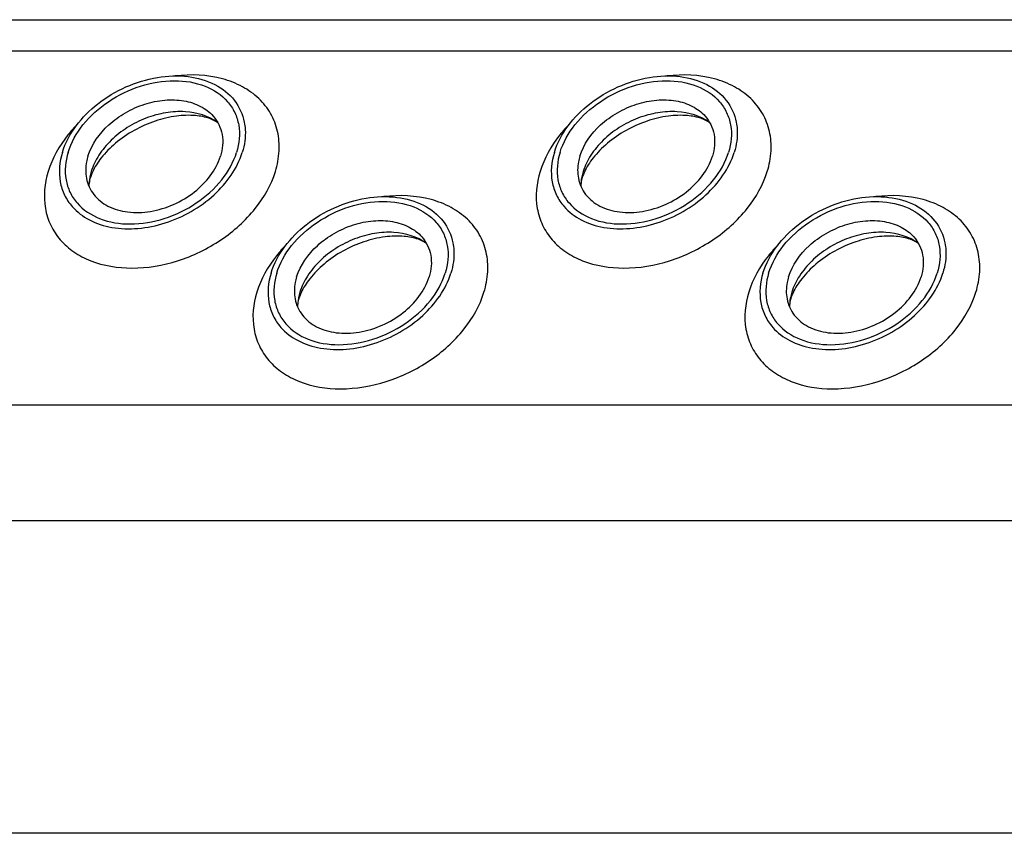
# Model space of a CAD drawing. Header units: millimetres. Extents: x 0 to 2100, y 0 to 2970.
# Tile 19 of 23: x 1411 to 1459, y 1554 to 1594. Entities that reach past the tile are written whole.
import ezdxf

# ---------------------------------------------------------------- set-up
doc = ezdxf.new("R2010")
doc.units = ezdxf.units.MM
doc.header["$LTSCALE"] = 193.6
doc.layers.get('0').update_dxf_attribs({"linetype": 'CONTINUOUS'})

msp = doc.modelspace()

# ---------------------------------------------------------------- linework, layer by layer
at = {"color": 7, "linetype": 'CONTINUOUS'}
for p, q in [((1269.062, 1593.557), (1574.291, 1593.557)), ((1492.765, 1553.961), (1347.383, 1553.961))]:
    msp.add_line(p, q, dxfattribs=at)
at = {"color": 9, "linetype": 'CONTINUOUS'}
for p, q in [((1267.842, 1592.044), (1573.823, 1592.044)), ((1278.579, 1574.81), (1549.546, 1574.81)), ((1281.337, 1569.191), (1552.304, 1569.191))]:
    msp.add_line(p, q, dxfattribs=at)
at = {"color": 7, "linetype": 'CONTINUOUS'}
for centre, radius, start, end in [((1416.59, 1585.392), 2.588, 168.513, 169.2517), ((1416.721, 1585.363), 2.722, 162.7878, 168.4703), ((1440.519, 1585.392), 2.588, 168.513, 169.2517), ((1440.65, 1585.363), 2.722, 162.7878, 168.4703), ((1426.87, 1579.488), 2.722, 162.7878, 168.4703), ((1450.8, 1579.488), 2.722, 162.7878, 168.4703), ((1426.739, 1579.517), 2.588, 168.513, 169.2517), ((1450.669, 1579.517), 2.588, 168.513, 169.2517)]:
    msp.add_arc(centre, radius, start, end, dxfattribs=at)
for points, knots in [([(1412.717, 1587.101), (1413.003, 1588.027), (1414.02, 1589.294), (1415.776, 1590.339), (1417.295, 1590.807), (1418.797, 1590.865), (1420.133, 1590.497), (1421.148, 1589.707), (1421.492, 1588.949), (1421.566, 1588.567)], [0, 0, 0, 0, 0.256023, 0.397887, 0.538537, 0.670709, 0.789982, 0.897281, 1, 1, 1, 1]), ([(1436.647, 1587.101), (1436.933, 1588.027), (1437.95, 1589.294), (1439.706, 1590.339), (1441.225, 1590.807), (1442.727, 1590.865), (1444.063, 1590.497), (1445.078, 1589.707), (1445.421, 1588.949), (1445.496, 1588.567)], [0, 0, 0, 0, 0.256023, 0.397887, 0.538537, 0.670709, 0.789982, 0.897281, 1, 1, 1, 1]), ([(1412.993, 1587.101), (1413.143, 1587.584), (1413.685, 1588.535), (1414.928, 1589.643), (1416.473, 1590.392), (1418.112, 1590.673), (1419.632, 1590.442), (1420.644, 1589.782), (1421.125, 1589.05), (1421.391, 1588.214), (1421.322, 1587.527), (1421.191, 1587.101)], [0, 0, 0, 0, 0.126005, 0.265198, 0.409334, 0.548109, 0.673462, 0.783988, 0.836431, 0.88895, 1, 1, 1, 1]), ([(1436.923, 1587.101), (1437.072, 1587.584), (1437.615, 1588.535), (1438.857, 1589.643), (1440.403, 1590.392), (1442.042, 1590.673), (1443.562, 1590.442), (1444.574, 1589.782), (1445.055, 1589.05), (1445.321, 1588.214), (1445.252, 1587.527), (1445.12, 1587.101)], [0, 0, 0, 0, 0.126005, 0.265198, 0.409334, 0.548109, 0.673462, 0.783988, 0.836431, 0.88895, 1, 1, 1, 1]), ([(1413.96, 1586.915), (1414.139, 1587.496), (1414.726, 1588.308), (1415.771, 1589.062), (1416.701, 1589.475), (1417.672, 1589.678), (1418.607, 1589.651), (1419.433, 1589.394), (1419.879, 1589.06), (1420.05, 1588.866)], [0, 0, 0, 0, 0.246125, 0.38243, 0.520512, 0.654784, 0.780538, 0.895274, 1, 1, 1, 1]), ([(1437.89, 1586.915), (1438.069, 1587.496), (1438.656, 1588.308), (1439.701, 1589.062), (1440.631, 1589.475), (1441.602, 1589.678), (1442.537, 1589.651), (1443.363, 1589.394), (1443.809, 1589.06), (1443.98, 1588.866)], [0, 0, 0, 0, 0.246125, 0.38243, 0.520512, 0.654784, 0.780538, 0.895274, 1, 1, 1, 1]), ([(1420.276, 1588.542), (1419.831, 1588.875), (1418.932, 1589.135), (1417.726, 1589.057), (1416.764, 1588.791), (1415.862, 1588.336), (1415.08, 1587.724), (1414.474, 1586.999), (1414.206, 1586.446), (1414.12, 1586.169)], [0, 0, 0, 0, 0.223873, 0.351612, 0.485909, 0.622361, 0.75614, 0.882948, 1, 1, 1, 1]), ([(1420.276, 1588.542), (1420.158, 1588.63), (1419.806, 1588.797), (1419.12, 1588.925), (1418.213, 1588.89), (1416.844, 1588.561), (1415.562, 1587.852), (1414.617, 1586.897), (1414.29, 1586.386), (1414.179, 1586.141)], [0, 0, 0, 0, 0.061788, 0.160605, 0.290161, 0.439176, 0.748377, 0.887348, 1, 1, 1, 1]), ([(1420.05, 1588.866), (1420.161, 1588.741), (1420.35, 1588.459), (1420.565, 1587.798), (1420.512, 1587.252), (1420.407, 1586.915)], [0, 0, 0, 0, 0.242965, 0.486066, 1, 1, 1, 1]), ([(1444.206, 1588.542), (1443.761, 1588.875), (1442.862, 1589.135), (1441.656, 1589.057), (1440.694, 1588.791), (1439.792, 1588.336), (1439.01, 1587.724), (1438.404, 1586.999), (1438.136, 1586.446), (1438.05, 1586.169)], [0, 0, 0, 0, 0.223873, 0.351612, 0.485909, 0.622361, 0.75614, 0.882948, 1, 1, 1, 1]), ([(1444.206, 1588.542), (1444.088, 1588.63), (1443.736, 1588.797), (1443.05, 1588.925), (1442.143, 1588.89), (1440.774, 1588.561), (1439.492, 1587.852), (1438.547, 1586.897), (1438.219, 1586.386), (1438.109, 1586.141)], [0, 0, 0, 0, 0.061788, 0.160605, 0.290161, 0.439176, 0.748377, 0.887348, 1, 1, 1, 1]), ([(1443.98, 1588.866), (1444.091, 1588.741), (1444.28, 1588.459), (1444.495, 1587.798), (1444.441, 1587.252), (1444.337, 1586.915)], [0, 0, 0, 0, 0.242965, 0.486066, 1, 1, 1, 1]), ([(1421.566, 1588.567), (1421.589, 1588.451), (1421.65, 1587.961), (1421.577, 1587.459), (1421.467, 1587.101)], [0, 0, 0, 0, 0.240827, 1, 1, 1, 1]), ([(1445.496, 1588.567), (1445.519, 1588.451), (1445.58, 1587.961), (1445.507, 1587.459), (1445.397, 1587.101)], [0, 0, 0, 0, 0.240827, 1, 1, 1, 1]), ([(1412.717, 1587.101), (1412.576, 1586.644), (1412.503, 1585.906), (1412.791, 1585.011), (1413.046, 1584.629), (1413.195, 1584.459)], [0, 0, 0, 0, 0.513998, 0.757111, 1, 1, 1, 1]), ([(1412.993, 1587.101), (1412.862, 1586.675), (1412.793, 1585.988), (1413.059, 1585.152), (1413.54, 1584.42), (1414.552, 1583.76), (1416.072, 1583.529), (1417.711, 1583.81), (1419.256, 1584.559), (1420.499, 1585.668), (1421.041, 1586.618), (1421.191, 1587.101)], [0, 0, 0, 0, 0.11105, 0.163569, 0.216012, 0.326538, 0.451891, 0.590666, 0.734802, 0.873995, 1, 1, 1, 1]), ([(1413.195, 1584.459), (1413.426, 1584.195), (1414.03, 1583.74), (1415.151, 1583.388), (1416.422, 1583.351), (1417.74, 1583.624), (1419.005, 1584.185), (1420.425, 1585.208), (1421.223, 1586.312), (1421.467, 1587.101)], [0, 0, 0, 0, 0.104679, 0.219356, 0.345073, 0.479342, 0.617452, 0.753801, 1, 1, 1, 1]), ([(1413.96, 1586.915), (1413.932, 1586.824), (1413.843, 1586.475), (1413.835, 1586.102), (1413.885, 1585.841)], [0, 0, 0, 0, 0.262254, 1, 1, 1, 1]), ([(1413.885, 1585.841), (1413.939, 1585.559), (1414.19, 1585), (1414.937, 1584.415), (1415.922, 1584.141), (1417.029, 1584.183), (1418.15, 1584.527), (1419.445, 1585.297), (1420.196, 1586.231), (1420.407, 1586.915)], [0, 0, 0, 0, 0.102742, 0.21, 0.32922, 0.461363, 0.602021, 0.743916, 1, 1, 1, 1]), ([(1436.647, 1587.101), (1436.506, 1586.644), (1436.433, 1585.906), (1436.721, 1585.011), (1436.976, 1584.629), (1437.124, 1584.459)], [0, 0, 0, 0, 0.513998, 0.757111, 1, 1, 1, 1]), ([(1436.923, 1587.101), (1436.791, 1586.675), (1436.723, 1585.988), (1436.989, 1585.152), (1437.47, 1584.42), (1438.482, 1583.76), (1440.001, 1583.529), (1441.641, 1583.81), (1443.186, 1584.559), (1444.429, 1585.668), (1444.971, 1586.618), (1445.12, 1587.101)], [0, 0, 0, 0, 0.11105, 0.163569, 0.216012, 0.326538, 0.451891, 0.590666, 0.734802, 0.873995, 1, 1, 1, 1]), ([(1437.124, 1584.459), (1437.356, 1584.195), (1437.96, 1583.74), (1439.081, 1583.388), (1440.352, 1583.351), (1441.67, 1583.624), (1442.935, 1584.185), (1444.355, 1585.208), (1445.153, 1586.312), (1445.397, 1587.101)], [0, 0, 0, 0, 0.104679, 0.219356, 0.345073, 0.479342, 0.617452, 0.753801, 1, 1, 1, 1]), ([(1437.89, 1586.915), (1437.862, 1586.824), (1437.773, 1586.475), (1437.765, 1586.102), (1437.815, 1585.841)], [0, 0, 0, 0, 0.262254, 1, 1, 1, 1]), ([(1437.815, 1585.841), (1437.869, 1585.559), (1438.12, 1585), (1438.867, 1584.415), (1439.852, 1584.141), (1440.959, 1584.183), (1442.08, 1584.527), (1443.375, 1585.297), (1444.126, 1586.231), (1444.337, 1586.915)], [0, 0, 0, 0, 0.102742, 0.21, 0.32922, 0.461363, 0.602021, 0.743916, 1, 1, 1, 1]), ([(1414.076, 1585.871), (1414.063, 1585.83), (1414.027, 1585.698), (1414.006, 1585.56), (1414.004, 1585.464)], [0, 0, 0, 0, 0.304395, 1, 1, 1, 1]), ([(1414.179, 1586.141), (1414.168, 1586.117), (1414.13, 1586.029), (1414.097, 1585.938), (1414.076, 1585.871)], [0, 0, 0, 0, 0.268631, 1, 1, 1, 1]), ([(1438.006, 1585.871), (1437.993, 1585.83), (1437.957, 1585.698), (1437.936, 1585.56), (1437.934, 1585.464)], [0, 0, 0, 0, 0.304395, 1, 1, 1, 1]), ([(1438.109, 1586.141), (1438.098, 1586.117), (1438.06, 1586.029), (1438.026, 1585.938), (1438.006, 1585.871)], [0, 0, 0, 0, 0.268631, 1, 1, 1, 1]), ([(1422.866, 1581.226), (1423.153, 1582.152), (1424.17, 1583.419), (1425.926, 1584.464), (1427.444, 1584.932), (1428.946, 1584.99), (1430.283, 1584.622), (1431.298, 1583.832), (1431.641, 1583.074), (1431.715, 1582.692)], [0, 0, 0, 0, 0.256023, 0.397887, 0.538537, 0.670709, 0.789982, 0.897281, 1, 1, 1, 1]), ([(1446.796, 1581.226), (1447.082, 1582.152), (1448.099, 1583.419), (1449.856, 1584.464), (1451.374, 1584.932), (1452.876, 1584.99), (1454.212, 1584.622), (1455.227, 1583.832), (1455.571, 1583.074), (1455.645, 1582.692)], [0, 0, 0, 0, 0.256023, 0.397887, 0.538537, 0.670709, 0.789982, 0.897281, 1, 1, 1, 1]), ([(1423.143, 1581.226), (1423.292, 1581.71), (1423.835, 1582.66), (1425.077, 1583.768), (1426.622, 1584.517), (1428.262, 1584.798), (1429.781, 1584.567), (1430.793, 1583.907), (1431.274, 1583.175), (1431.54, 1582.339), (1431.472, 1581.652), (1431.34, 1581.226)], [0, 0, 0, 0, 0.126005, 0.265198, 0.409334, 0.548109, 0.673462, 0.783988, 0.836431, 0.88895, 1, 1, 1, 1]), ([(1447.072, 1581.226), (1447.222, 1581.71), (1447.764, 1582.66), (1449.007, 1583.768), (1450.552, 1584.517), (1452.192, 1584.798), (1453.711, 1584.567), (1454.723, 1583.907), (1455.204, 1583.175), (1455.47, 1582.339), (1455.402, 1581.652), (1455.27, 1581.226)], [0, 0, 0, 0, 0.126005, 0.265198, 0.409334, 0.548109, 0.673462, 0.783988, 0.836431, 0.88895, 1, 1, 1, 1]), ([(1424.109, 1581.04), (1424.289, 1581.621), (1424.875, 1582.433), (1425.92, 1583.187), (1426.851, 1583.601), (1427.821, 1583.803), (1428.757, 1583.776), (1429.583, 1583.519), (1430.029, 1583.185), (1430.2, 1582.991)], [0, 0, 0, 0, 0.246125, 0.38243, 0.520512, 0.654784, 0.780538, 0.895274, 1, 1, 1, 1]), ([(1448.039, 1581.04), (1448.219, 1581.621), (1448.805, 1582.433), (1449.85, 1583.187), (1450.781, 1583.601), (1451.751, 1583.803), (1452.686, 1583.776), (1453.513, 1583.519), (1453.959, 1583.185), (1454.13, 1582.991)], [0, 0, 0, 0, 0.246125, 0.38243, 0.520512, 0.654784, 0.780538, 0.895274, 1, 1, 1, 1]), ([(1430.425, 1582.667), (1429.98, 1583), (1429.081, 1583.26), (1427.876, 1583.182), (1426.914, 1582.916), (1426.012, 1582.461), (1425.229, 1581.849), (1424.624, 1581.124), (1424.356, 1580.571), (1424.27, 1580.294)], [0, 0, 0, 0, 0.223873, 0.351612, 0.485909, 0.622361, 0.75614, 0.882948, 1, 1, 1, 1]), ([(1430.425, 1582.667), (1430.307, 1582.755), (1429.955, 1582.922), (1429.269, 1583.05), (1428.362, 1583.015), (1426.993, 1582.686), (1425.712, 1581.977), (1424.766, 1581.022), (1424.439, 1580.511), (1424.328, 1580.266)], [0, 0, 0, 0, 0.061788, 0.160605, 0.290161, 0.439176, 0.748377, 0.887348, 1, 1, 1, 1]), ([(1430.2, 1582.991), (1430.311, 1582.866), (1430.5, 1582.584), (1430.714, 1581.923), (1430.661, 1581.377), (1430.557, 1581.04)], [0, 0, 0, 0, 0.242965, 0.486066, 1, 1, 1, 1]), ([(1454.355, 1582.667), (1453.91, 1583), (1453.011, 1583.26), (1451.805, 1583.182), (1450.844, 1582.916), (1449.941, 1582.461), (1449.159, 1581.849), (1448.554, 1581.124), (1448.285, 1580.571), (1448.2, 1580.294)], [0, 0, 0, 0, 0.223873, 0.351612, 0.485909, 0.622361, 0.75614, 0.882948, 1, 1, 1, 1]), ([(1454.355, 1582.667), (1454.237, 1582.755), (1453.885, 1582.922), (1453.199, 1583.05), (1452.292, 1583.015), (1450.923, 1582.686), (1449.642, 1581.977), (1448.696, 1581.022), (1448.369, 1580.511), (1448.258, 1580.266)], [0, 0, 0, 0, 0.061788, 0.160605, 0.290161, 0.439176, 0.748377, 0.887348, 1, 1, 1, 1]), ([(1454.13, 1582.991), (1454.24, 1582.866), (1454.429, 1582.584), (1454.644, 1581.923), (1454.591, 1581.377), (1454.486, 1581.04)], [0, 0, 0, 0, 0.242965, 0.486066, 1, 1, 1, 1]), ([(1431.715, 1582.692), (1431.738, 1582.576), (1431.8, 1582.086), (1431.727, 1581.584), (1431.616, 1581.226)], [0, 0, 0, 0, 0.240827, 1, 1, 1, 1]), ([(1455.645, 1582.692), (1455.668, 1582.576), (1455.73, 1582.086), (1455.657, 1581.584), (1455.546, 1581.226)], [0, 0, 0, 0, 0.240827, 1, 1, 1, 1]), ([(1422.866, 1581.226), (1422.725, 1580.769), (1422.653, 1580.031), (1422.941, 1579.136), (1423.195, 1578.754), (1423.344, 1578.584)], [0, 0, 0, 0, 0.513998, 0.757111, 1, 1, 1, 1]), ([(1423.143, 1581.226), (1423.011, 1580.8), (1422.942, 1580.113), (1423.209, 1579.277), (1423.689, 1578.545), (1424.701, 1577.885), (1426.221, 1577.655), (1427.86, 1577.935), (1429.406, 1578.684), (1430.648, 1579.793), (1431.191, 1580.743), (1431.34, 1581.226)], [0, 0, 0, 0, 0.11105, 0.163569, 0.216012, 0.326538, 0.451891, 0.590666, 0.734802, 0.873995, 1, 1, 1, 1]), ([(1423.344, 1578.584), (1423.576, 1578.32), (1424.18, 1577.865), (1425.301, 1577.513), (1426.571, 1577.476), (1427.89, 1577.749), (1429.154, 1578.31), (1430.575, 1579.333), (1431.372, 1580.437), (1431.616, 1581.226)], [0, 0, 0, 0, 0.104679, 0.219356, 0.345073, 0.479342, 0.617452, 0.753801, 1, 1, 1, 1]), ([(1446.796, 1581.226), (1446.655, 1580.769), (1446.582, 1580.031), (1446.871, 1579.136), (1447.125, 1578.754), (1447.274, 1578.584)], [0, 0, 0, 0, 0.513998, 0.757111, 1, 1, 1, 1]), ([(1447.072, 1581.226), (1446.941, 1580.8), (1446.872, 1580.113), (1447.138, 1579.277), (1447.619, 1578.545), (1448.631, 1577.885), (1450.151, 1577.655), (1451.79, 1577.935), (1453.336, 1578.684), (1454.578, 1579.793), (1455.121, 1580.743), (1455.27, 1581.226)], [0, 0, 0, 0, 0.11105, 0.163569, 0.216012, 0.326538, 0.451891, 0.590666, 0.734802, 0.873995, 1, 1, 1, 1]), ([(1447.274, 1578.584), (1447.505, 1578.32), (1448.109, 1577.865), (1449.231, 1577.513), (1450.501, 1577.476), (1451.819, 1577.749), (1453.084, 1578.31), (1454.504, 1579.333), (1455.302, 1580.437), (1455.546, 1581.226)], [0, 0, 0, 0, 0.104679, 0.219356, 0.345073, 0.479342, 0.617452, 0.753801, 1, 1, 1, 1]), ([(1424.109, 1581.04), (1424.081, 1580.949), (1423.993, 1580.6), (1423.985, 1580.227), (1424.035, 1579.966)], [0, 0, 0, 0, 0.262254, 1, 1, 1, 1]), ([(1424.035, 1579.966), (1424.089, 1579.684), (1424.34, 1579.125), (1425.087, 1578.54), (1426.071, 1578.266), (1427.179, 1578.308), (1428.299, 1578.652), (1429.595, 1579.422), (1430.345, 1580.356), (1430.557, 1581.04)], [0, 0, 0, 0, 0.102742, 0.21, 0.32922, 0.461363, 0.602021, 0.743916, 1, 1, 1, 1]), ([(1448.039, 1581.04), (1448.011, 1580.949), (1447.923, 1580.6), (1447.915, 1580.227), (1447.965, 1579.966)], [0, 0, 0, 0, 0.262254, 1, 1, 1, 1]), ([(1447.965, 1579.966), (1448.019, 1579.684), (1448.27, 1579.125), (1449.017, 1578.54), (1450.001, 1578.266), (1451.109, 1578.308), (1452.229, 1578.652), (1453.525, 1579.422), (1454.275, 1580.356), (1454.486, 1581.04)], [0, 0, 0, 0, 0.102742, 0.21, 0.32922, 0.461363, 0.602021, 0.743916, 1, 1, 1, 1]), ([(1424.328, 1580.266), (1424.318, 1580.242), (1424.279, 1580.154), (1424.246, 1580.063), (1424.225, 1579.996)], [0, 0, 0, 0, 0.268631, 1, 1, 1, 1]), ([(1448.258, 1580.266), (1448.248, 1580.242), (1448.209, 1580.154), (1448.176, 1580.063), (1448.155, 1579.996)], [0, 0, 0, 0, 0.268631, 1, 1, 1, 1]), ([(1424.225, 1579.996), (1424.213, 1579.955), (1424.176, 1579.823), (1424.155, 1579.685), (1424.154, 1579.589)], [0, 0, 0, 0, 0.304395, 1, 1, 1, 1]), ([(1448.155, 1579.996), (1448.143, 1579.955), (1448.106, 1579.823), (1448.085, 1579.685), (1448.083, 1579.589)], [0, 0, 0, 0, 0.304395, 1, 1, 1, 1])]:
    msp.add_open_spline(points, degree=3, knots=knots, dxfattribs=at)
at = {"color": 9, "linetype": 'CONTINUOUS'}
for points, knots in [([(1423.076, 1586.169), (1423.176, 1586.492), (1423.301, 1587.145), (1423.228, 1588.12), (1422.884, 1589.01), (1422.288, 1589.762), (1421.475, 1590.341), (1420.12, 1590.865), (1418.968, 1590.911), (1418.206, 1590.821)], [0, 0, 0, 0, 0.124427, 0.241633, 0.355221, 0.4698, 0.589692, 0.717812, 1, 1, 1, 1]), ([(1447.006, 1586.169), (1447.106, 1586.492), (1447.231, 1587.145), (1447.158, 1588.12), (1446.814, 1589.01), (1446.218, 1589.762), (1445.405, 1590.341), (1444.05, 1590.865), (1442.898, 1590.911), (1442.136, 1590.821)], [0, 0, 0, 0, 0.124427, 0.241633, 0.355221, 0.4698, 0.589692, 0.717812, 1, 1, 1, 1]), ([(1413.463, 1588.492), (1413.294, 1588.318), (1412.688, 1587.633), (1412.222, 1586.812), (1412.023, 1586.169)], [0, 0, 0, 0, 0.264819, 1, 1, 1, 1]), ([(1437.393, 1588.492), (1437.224, 1588.318), (1436.617, 1587.633), (1436.152, 1586.812), (1435.953, 1586.169)], [0, 0, 0, 0, 0.264819, 1, 1, 1, 1]), ([(1412.023, 1586.169), (1411.846, 1585.594), (1411.753, 1584.668), (1412.112, 1583.541), (1412.592, 1582.813), (1413.265, 1582.221), (1414.411, 1581.625), (1416.176, 1581.351), (1418.383, 1581.732), (1420.468, 1582.741), (1422.143, 1584.236), (1422.874, 1585.517), (1423.076, 1586.169)], [0, 0, 0, 0, 0.110961, 0.163438, 0.215838, 0.269928, 0.32708, 0.452332, 0.590995, 0.735015, 0.874096, 1, 1, 1, 1]), ([(1435.953, 1586.169), (1435.775, 1585.594), (1435.683, 1584.668), (1436.042, 1583.541), (1436.521, 1582.813), (1437.195, 1582.221), (1438.341, 1581.625), (1440.106, 1581.351), (1442.313, 1581.732), (1444.398, 1582.741), (1446.073, 1584.236), (1446.804, 1585.517), (1447.006, 1586.169)], [0, 0, 0, 0, 0.110961, 0.163438, 0.215838, 0.269928, 0.32708, 0.452332, 0.590995, 0.735015, 0.874096, 1, 1, 1, 1]), ([(1433.225, 1580.294), (1433.325, 1580.617), (1433.45, 1581.27), (1433.377, 1582.245), (1433.034, 1583.135), (1432.438, 1583.887), (1431.624, 1584.466), (1430.269, 1584.99), (1429.118, 1585.036), (1428.356, 1584.946)], [0, 0, 0, 0, 0.124427, 0.241633, 0.355221, 0.4698, 0.589692, 0.717812, 1, 1, 1, 1]), ([(1457.155, 1580.294), (1457.255, 1580.617), (1457.38, 1581.27), (1457.307, 1582.245), (1456.964, 1583.135), (1456.368, 1583.887), (1455.554, 1584.466), (1454.199, 1584.99), (1453.048, 1585.036), (1452.285, 1584.946)], [0, 0, 0, 0, 0.124427, 0.241633, 0.355221, 0.4698, 0.589692, 0.717812, 1, 1, 1, 1]), ([(1423.613, 1582.617), (1423.443, 1582.443), (1422.837, 1581.758), (1422.371, 1580.937), (1422.173, 1580.294)], [0, 0, 0, 0, 0.264819, 1, 1, 1, 1]), ([(1447.542, 1582.617), (1447.373, 1582.443), (1446.767, 1581.758), (1446.301, 1580.937), (1446.102, 1580.294)], [0, 0, 0, 0, 0.264819, 1, 1, 1, 1]), ([(1422.173, 1580.294), (1421.995, 1579.719), (1421.903, 1578.793), (1422.261, 1577.666), (1422.741, 1576.938), (1423.414, 1576.346), (1424.561, 1575.75), (1426.325, 1575.476), (1428.533, 1575.858), (1430.617, 1576.866), (1432.292, 1578.361), (1433.024, 1579.642), (1433.225, 1580.294)], [0, 0, 0, 0, 0.110961, 0.163438, 0.215838, 0.269928, 0.32708, 0.452332, 0.590995, 0.735015, 0.874096, 1, 1, 1, 1]), ([(1446.102, 1580.294), (1445.925, 1579.719), (1445.833, 1578.793), (1446.191, 1577.666), (1446.671, 1576.938), (1447.344, 1576.346), (1448.491, 1575.75), (1450.255, 1575.476), (1452.463, 1575.858), (1454.547, 1576.866), (1456.222, 1578.361), (1456.954, 1579.642), (1457.155, 1580.294)], [0, 0, 0, 0, 0.110961, 0.163438, 0.215838, 0.269928, 0.32708, 0.452332, 0.590995, 0.735015, 0.874096, 1, 1, 1, 1])]:
    msp.add_open_spline(points, degree=3, knots=knots, dxfattribs=at)
at = {"color": 7, "linetype": 'CONTINUOUS'}
for points in [[(1414.047, 1585.874), (1414.021, 1585.739), (1414.006, 1585.602), (1414.004, 1585.464)], [(1437.977, 1585.874), (1437.951, 1585.739), (1437.936, 1585.602), (1437.934, 1585.464)], [(1424.196, 1580), (1424.171, 1579.864), (1424.156, 1579.727), (1424.154, 1579.589)], [(1448.126, 1580), (1448.101, 1579.864), (1448.086, 1579.727), (1448.083, 1579.589)]]:
    msp.add_open_spline(points, degree=3, dxfattribs=at)

doc.saveas('drawing.dxf')
